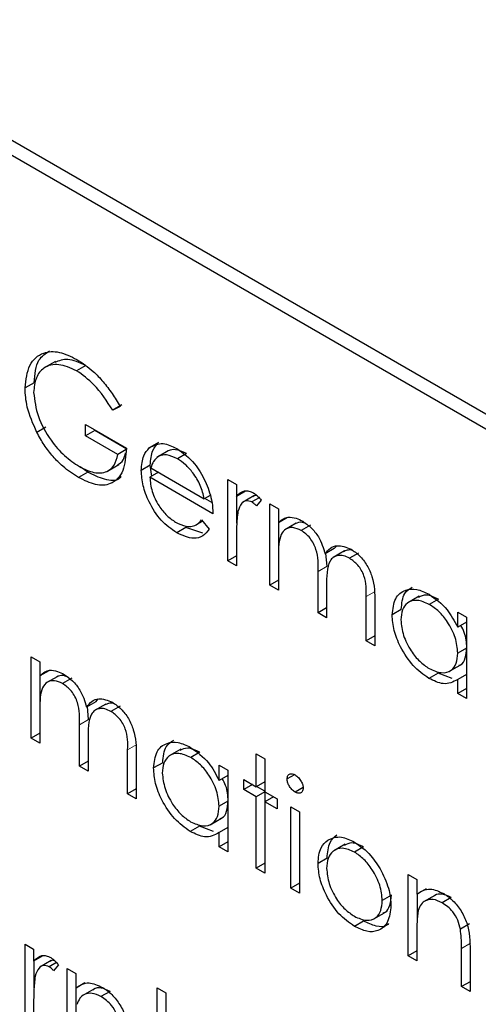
# Paper-space layout 'Blatt2' of a CAD drawing. Header units: millimetres. Extents: x 5 to 418, y 2 to 292.
# Tile 33 of 73: x 104.71 to 105.9, y 201.87 to 204.42. Entities that reach past the tile are written whole.
import ezdxf

# ---------------------------------------------------------------- set-up
doc = ezdxf.new("R2010")
doc.units = ezdxf.units.MM

psp = doc.layouts.new('Blatt2')

# ---------------------------------------------------------------- linework, layer by layer
at = {"color": 7, "linetype": 'Continuous', "lineweight": 25}
for p, q in [((114.7944, 198.2721), (102.8914, 205.1435)), ((114.7607, 198.2526), (102.9756, 205.056)), ((104.8036, 203.5337), (104.7741, 203.5167)), ((104.8813, 203.5231), (104.8578, 203.5095)), ((104.7479, 203.4784), (104.7243, 203.4648)), ((104.975, 203.421), (104.9514, 203.4074)), ((104.9706, 203.4173), (104.9514, 203.4074)), ((104.881, 203.3705), (104.9866, 203.3096)), ((104.881, 203.3409), (104.881, 203.3705)), ((104.7785, 203.3637), (104.7549, 203.35)), ((104.9046, 203.3545), (104.881, 203.3409)), ((104.9046, 203.3545), (104.9046, 203.3569)), ((104.9878, 203.3065), (104.9046, 203.3545)), ((104.9642, 203.2929), (104.881, 203.3409)), ((105.0695, 203.3235), (105.0459, 203.3099)), ((104.9859, 203.3055), (104.9642, 203.2929)), ((105.0948, 203.3026), (105.0653, 203.2856)), ((105.095, 203.3025), (105.0714, 203.2889)), ((105.1419, 203.2951), (105.1184, 203.2815)), ((104.9376, 203.2498), (104.967, 203.2668)), ((104.8866, 203.2468), (104.863, 203.2332)), ((104.8866, 203.2468), (104.867, 203.2608)), ((105.0485, 203.2653), (105.025, 203.2517)), ((105.0697, 203.2468), (105.0473, 203.2339)), ((105.0523, 203.2367), (105.0485, 203.2653)), ((105.0497, 203.2584), (105.1881, 203.1785)), ((105.2104, 203.1397), (105.0473, 203.2339)), ((105.2488, 203.2283), (105.2712, 203.2154)), ((105.2488, 203.0178), (105.2488, 203.2283)), ((105.2712, 203.2154), (105.2712, 203.1844)), ((105.2948, 203.198), (105.2712, 203.1844)), ((105.203, 203.1871), (105.1881, 203.1785)), ((105.2076, 203.1686), (105.1892, 203.1792)), ((105.2724, 203.1154), (105.2724, 203.1851)), ((105.3164, 203.1859), (105.2869, 203.1689)), ((105.3301, 203.1808), (105.3114, 203.17)), ((105.3352, 203.175), (105.3229, 203.1597)), ((105.3576, 203.1656), (105.3799, 203.1526)), ((105.3576, 202.9551), (105.3576, 203.1656)), ((105.3799, 203.1526), (105.3799, 203.1161)), ((105.1634, 203.1088), (105.1836, 203.1204)), ((105.181, 203.1235), (105.2009, 203.0999)), ((105.4035, 203.1297), (105.3799, 203.1161)), ((105.3811, 203.0397), (105.3811, 203.1167)), ((105.4261, 203.1151), (105.3966, 203.0981)), ((105.1402, 203.104), (105.1167, 203.0904)), ((105.1844, 203.0897), (105.1402, 203.104)), ((105.4625, 203.11), (105.4389, 203.0964)), ((105.2712, 203.0757), (105.2712, 203.0049)), ((105.5244, 203.0493), (105.5008, 203.0357)), ((105.5508, 203.0433), (105.5213, 203.0263)), ((105.5244, 203.0493), (105.5311, 203.0565)), ((105.5874, 203.038), (105.5638, 203.0244)), ((105.2712, 203.0308), (105.2488, 203.0178)), ((105.2712, 203.0049), (105.2488, 203.0178)), ((105.3799, 203.0307), (105.3799, 202.9421)), ((105.5059, 203.0037), (105.5029, 203.0369)), ((105.4823, 202.8831), (105.4823, 202.9901)), ((105.3799, 202.968), (105.3576, 202.9551)), ((105.3799, 202.9421), (105.3576, 202.9551)), ((105.5047, 202.952), (105.5047, 202.8701)), ((105.607, 202.8111), (105.607, 202.9252)), ((105.6294, 202.9122), (105.6294, 202.7981)), ((105.7443, 202.9263), (105.7148, 202.9093)), ((105.7938, 202.9188), (105.7702, 202.9052)), ((105.5047, 202.896), (105.4823, 202.8831)), ((105.6977, 202.8917), (105.6742, 202.8781)), ((105.8437, 202.846), (105.8437, 202.8849)), ((105.8437, 202.8849), (105.8661, 202.872)), ((105.5047, 202.8701), (105.4823, 202.8831)), ((105.8661, 202.872), (105.8661, 202.6615)), ((105.8661, 202.8589), (105.8437, 202.846)), ((105.6294, 202.824), (105.607, 202.8111)), ((105.6294, 202.7981), (105.607, 202.8111)), ((105.8661, 202.7921), (105.8437, 202.7792)), ((104.7403, 202.7696), (104.7627, 202.7567)), ((104.7403, 202.5591), (104.7403, 202.7696)), ((104.7627, 202.7567), (104.7627, 202.7201)), ((104.7863, 202.7337), (104.7627, 202.7201)), ((105.8208, 202.7313), (105.8502, 202.7483)), ((104.7639, 202.6438), (104.7639, 202.7208)), ((104.8088, 202.7191), (104.7794, 202.7021)), ((104.8453, 202.7141), (104.8217, 202.7005)), ((105.7928, 202.7273), (105.7692, 202.7137)), ((105.8294, 202.7138), (105.7928, 202.7273)), ((105.8661, 202.7238), (105.8437, 202.7108)), ((105.8437, 202.6744), (105.8437, 202.7108)), ((105.8661, 202.6874), (105.8437, 202.6744)), ((104.9072, 202.6534), (104.9138, 202.6606)), ((105.8661, 202.6615), (105.8437, 202.6744)), ((104.7627, 202.6348), (104.7627, 202.5462)), ((104.9072, 202.6534), (104.8836, 202.6398)), ((104.8886, 202.6078), (104.8856, 202.6409)), ((104.9336, 202.6474), (104.9041, 202.6304)), ((104.9701, 202.642), (104.9466, 202.6284)), ((104.8651, 202.4871), (104.8651, 202.5941)), ((104.7627, 202.572), (104.7403, 202.5591)), ((104.7627, 202.5462), (104.7403, 202.5591)), ((104.8874, 202.5561), (104.8874, 202.4742)), ((104.9898, 202.4151), (104.9898, 202.5292)), ((105.1271, 202.5304), (105.0976, 202.5134)), ((105.0122, 202.5162), (105.0122, 202.4022)), ((105.1766, 202.5228), (105.153, 202.5092)), ((105.3224, 202.5185), (105.3448, 202.5056)), ((105.3224, 202.4336), (105.3224, 202.5185)), ((105.3448, 202.5056), (105.3448, 202.4207)), ((104.8874, 202.5), (104.8651, 202.4871)), ((104.8874, 202.4742), (104.8651, 202.4871)), ((105.0805, 202.4958), (105.0569, 202.4822)), ((105.2264, 202.45), (105.2264, 202.489)), ((105.2264, 202.489), (105.2488, 202.4761)), ((105.2488, 202.463), (105.2264, 202.45)), ((105.2488, 202.4761), (105.2488, 202.2656)), ((105.2904, 202.4521), (105.3224, 202.4336)), ((105.2904, 202.4262), (105.2904, 202.4521)), ((105.4214, 202.4648), (105.4023, 202.4538)), ((105.0122, 202.428), (104.9898, 202.4151)), ((105.3128, 202.4391), (105.2904, 202.4262)), ((105.3448, 202.4465), (105.3224, 202.4336)), ((105.3448, 202.422), (105.3236, 202.4343)), ((105.4436, 202.4317), (105.423, 202.4198)), ((105.0122, 202.4022), (104.9898, 202.4151)), ((105.3224, 202.4077), (105.2904, 202.4262)), ((105.3448, 202.4207), (105.3224, 202.4077)), ((105.3224, 202.2231), (105.3224, 202.4077)), ((105.3448, 202.4207), (105.3768, 202.4022)), ((105.3672, 202.4077), (105.3448, 202.3948)), ((105.346, 202.3955), (105.346, 202.42)), ((105.3768, 202.4022), (105.3768, 202.3764)), ((105.2488, 202.3962), (105.2264, 202.3833)), ((105.3448, 202.3948), (105.3448, 202.2102)), ((105.3768, 202.3764), (105.3448, 202.3948)), ((105.4119, 202.3819), (105.4343, 202.369)), ((105.4119, 202.1714), (105.4119, 202.3819)), ((105.2036, 202.3353), (105.233, 202.3524)), ((105.4343, 202.369), (105.4343, 202.1585)), ((105.1756, 202.3314), (105.152, 202.3178)), ((105.2122, 202.3179), (105.1756, 202.3314)), ((105.2488, 202.3278), (105.2264, 202.3149)), ((105.2264, 202.2785), (105.2264, 202.3149)), ((105.2488, 202.2914), (105.2264, 202.2785)), ((105.2488, 202.2656), (105.2264, 202.2785)), ((105.5525, 202.2849), (105.5231, 202.2678)), ((105.6002, 202.2783), (105.5766, 202.2647)), ((105.5059, 202.2491), (105.4823, 202.2355)), ((105.3448, 202.236), (105.3224, 202.2231)), ((105.3448, 202.2102), (105.3224, 202.2231)), ((105.7157, 202.2065), (105.7381, 202.1936)), ((105.7157, 201.996), (105.7157, 202.2065)), ((105.4343, 202.1843), (105.4119, 202.1714)), ((105.7381, 202.1936), (105.7381, 202.1556)), ((105.4343, 202.1585), (105.4119, 202.1714)), ((105.6722, 202.1529), (105.6486, 202.1393)), ((105.7617, 202.1692), (105.7381, 202.1556)), ((105.7393, 202.0915), (105.7393, 202.1563)), ((105.7848, 202.1527), (105.7553, 202.1357)), ((105.8272, 202.1472), (105.8036, 202.1336)), ((105.6248, 202.0908), (105.6542, 202.1078)), ((105.6003, 202.0862), (105.5767, 202.0726)), ((105.8742, 202.0787), (105.8506, 202.0651)), ((105.7381, 202.0592), (105.7381, 201.9831)), ((104.7243, 202.0266), (104.7467, 202.0136)), ((104.7243, 201.8161), (104.7243, 202.0266)), ((104.7467, 202.0136), (104.7467, 201.9827)), ((104.7703, 201.9963), (104.7467, 201.9827)), ((105.7381, 202.0089), (105.7157, 201.996)), ((105.7381, 201.9831), (105.7157, 201.996)), ((105.8533, 201.9166), (105.8533, 202.0156)), ((105.8757, 202.0112), (105.8757, 201.9037)), ((104.7479, 201.9137), (104.7479, 201.9833)), ((104.7919, 201.9842), (104.7624, 201.9672)), ((104.8056, 201.979), (104.787, 201.9683)), ((104.8107, 201.9732), (104.7984, 201.9579)), ((104.8331, 201.9638), (104.8555, 201.9509)), ((104.8331, 201.7533), (104.8331, 201.9638)), ((104.8555, 201.9509), (104.8555, 201.9129)), ((104.879, 201.9265), (104.8555, 201.9129)), ((105.8757, 201.9295), (105.8533, 201.9166)), ((104.8566, 201.8488), (104.8566, 201.9136)), ((104.9021, 201.91), (104.8726, 201.893)), ((104.9445, 201.9045), (104.9209, 201.8909)), ((105.0665, 201.914), (105.0889, 201.901)), ((105.0665, 201.829), (105.0665, 201.914)), ((105.0889, 201.901), (105.0889, 201.8161)), ((105.8757, 201.9037), (105.8533, 201.9166)), ((104.7467, 201.8739), (104.7467, 201.8031))]:
    psp.add_line(p, q, dxfattribs=at)
at = {"color": 7, "linetype": 'Continuous', "lineweight": 18}
for p, q in [((105.5059, 203.0037), (105.4823, 202.9901)), ((105.6306, 202.9388), (105.607, 202.9252)), ((104.8886, 202.6078), (104.8651, 202.5941)), ((105.0134, 202.5428), (104.9898, 202.5292)), ((105.8768, 202.0292), (105.8533, 202.0156))]:
    psp.add_line(p, q, dxfattribs=at)
psp.add_open_spline([(95.6334, 212.4953), (97.433, 211.3444), (101.0332, 209.0418), (106.6968, 205.6313), (112.5822, 202.2461), (118.2059, 199.1611), (121.8843, 197.2491), (123.4728, 196.4234)], degree=3, knots=[0, 0, 0, 0, 0.204721, 0.409562, 0.623395, 0.837364, 1, 1, 1, 1], dxfattribs=at)
at = {"color": 7, "linetype": 'Continuous', "lineweight": 25}
for points, knots in [([(95.7781, 212.1963), (96.4673, 211.7476), (98.3911, 210.4953), (101.7059, 208.4298), (105.7185, 205.9979), (109.8914, 203.56), (114.1375, 201.1628), (118.2908, 198.9004), (121.4607, 197.2255), (123.1971, 196.3406), (123.621, 196.1246)], [0, 0, 0, 0, 0.079167, 0.220979, 0.371612, 0.522329, 0.673084, 0.823745, 0.956982, 1, 1, 1, 1]), ([(104.7243, 203.4648), (104.7268, 203.4859), (104.7317, 203.5282), (104.7676, 203.5581), (104.8123, 203.561), (104.8431, 203.5461), (104.8585, 203.5386)], [0, 0, 0, 0, 0.2795897, 0.5590718, 0.7794111, 1, 1, 1, 1]), ([(104.7479, 203.4784), (104.7499, 203.5003), (104.7534, 203.5389), (104.7775, 203.5543), (104.7879, 203.561)], [0, 0, 0, 0, 0.5674801, 1, 1, 1, 1]), ([(104.8578, 203.5095), (104.842, 203.5164), (104.8104, 203.5302), (104.7736, 203.5207), (104.7509, 203.4936), (104.7481, 203.4665), (104.7467, 203.453)], [0, 0, 0, 0, 0.279847, 0.559555, 0.779847, 1, 1, 1, 1]), ([(104.8813, 203.5231), (104.8653, 203.5304), (104.8351, 203.5443), (104.8121, 203.535), (104.8013, 203.5306)], [0, 0, 0, 0, 0.530787, 1, 1, 1, 1]), ([(104.8585, 203.5386), (104.8728, 203.5291), (104.8963, 203.5136), (104.9268, 203.4815), (104.9503, 203.4508), (104.9638, 203.4285), (104.9706, 203.4173)], [0, 0, 0, 0, 0.339527, 0.559586, 0.779731, 1, 1, 1, 1]), ([(104.9514, 203.4074), (104.936, 203.431), (104.9084, 203.473), (104.8732, 203.4984), (104.8578, 203.5095)], [0, 0, 0, 0, 0.5598397, 1, 1, 1, 1]), ([(104.7549, 203.35), (104.7451, 203.3722), (104.7275, 203.4118), (104.7253, 203.4486), (104.7243, 203.4648)], [0, 0, 0, 0, 0.5593165, 1, 1, 1, 1]), ([(104.7467, 203.453), (104.7493, 203.4325), (104.7544, 203.3914), (104.7875, 203.332), (104.8259, 203.2877), (104.852, 203.2703), (104.865, 203.2616)], [0, 0, 0, 0, 0.279061, 0.558584, 0.779236, 1, 1, 1, 1]), ([(104.863, 203.2332), (104.8491, 203.2421), (104.8263, 203.2568), (104.7964, 203.2871), (104.7733, 203.3168), (104.7611, 203.339), (104.7549, 203.35)], [0, 0, 0, 0, 0.339789, 0.559872, 0.779908, 1, 1, 1, 1]), ([(105.0459, 203.3099), (105.0571, 203.3162), (105.0772, 203.3274), (105.1049, 203.3139), (105.1172, 203.308)], [0, 0, 0, 0, 0.558577, 1, 1, 1, 1]), ([(105.0485, 203.2653), (105.0496, 203.279), (105.0516, 203.3034), (105.064, 203.3174), (105.0695, 203.3235)], [0, 0, 0, 0, 0.559427, 1, 1, 1, 1]), ([(104.9866, 203.3096), (104.985, 203.2887), (104.982, 203.2471), (104.9504, 203.2139), (104.9073, 203.2111), (104.8778, 203.2258), (104.863, 203.2332)], [0, 0, 0, 0, 0.2803512, 0.5593674, 0.7793709, 1, 1, 1, 1]), ([(104.865, 203.2616), (104.8778, 203.2553), (104.9035, 203.2427), (104.9351, 203.2459), (104.957, 203.2629), (104.9618, 203.2829), (104.9642, 203.2929)], [0, 0, 0, 0, 0.2802537, 0.5599124, 0.7799408, 1, 1, 1, 1]), ([(104.9634, 203.2661), (104.9691, 203.2695), (104.9795, 203.2757), (104.9829, 203.2903), (104.9845, 203.2968)], [0, 0, 0, 0, 0.551016, 1, 1, 1, 1]), ([(105.025, 203.2517), (105.0261, 203.2654), (105.028, 203.2898), (105.0405, 203.3038), (105.0459, 203.3099)], [0, 0, 0, 0, 0.559427, 1, 1, 1, 1]), ([(105.1184, 203.2815), (105.1087, 203.2861), (105.0914, 203.2944), (105.0775, 203.2906), (105.0714, 203.2889)], [0, 0, 0, 0, 0.5594582, 1, 1, 1, 1]), ([(105.1419, 203.2951), (105.1323, 203.2997), (105.115, 203.308), (105.1011, 203.3042), (105.095, 203.3025)], [0, 0, 0, 0, 0.5594582, 1, 1, 1, 1]), ([(105.1172, 203.308), (105.1334, 203.2965), (105.1624, 203.2759), (105.182, 203.24), (105.1906, 203.2242)], [0, 0, 0, 0, 0.558919, 1, 1, 1, 1]), ([(105.0714, 203.2889), (105.0659, 203.2849), (105.0562, 203.2778), (105.0517, 203.2643), (105.0497, 203.2584)], [0, 0, 0, 0, 0.558795, 1, 1, 1, 1]), ([(105.1881, 203.1785), (105.1853, 203.19), (105.1799, 203.2131), (105.1607, 203.2442), (105.1395, 203.2674), (105.1254, 203.2768), (105.1184, 203.2815)], [0, 0, 0, 0, 0.280138, 0.559194, 0.779598, 1, 1, 1, 1]), ([(104.9735, 203.2363), (104.9719, 203.2344), (104.9623, 203.223), (104.93, 203.2261), (104.901, 203.2399), (104.8866, 203.2468)], [0, 0, 0, 0, 0.089239, 0.543973, 1, 1, 1, 1]), ([(105.1167, 203.0904), (105.1028, 203.0999), (105.0751, 203.1187), (105.0453, 203.1667), (105.0279, 203.2127), (105.026, 203.2387), (105.025, 203.2517)], [0, 0, 0, 0, 0.2798853, 0.5588589, 0.779462, 1, 1, 1, 1]), ([(105.0473, 203.2339), (105.0485, 203.2218), (105.0508, 203.1977), (105.0684, 203.1617), (105.0906, 203.1336), (105.1061, 203.1231), (105.1139, 203.1179)], [0, 0, 0, 0, 0.279963, 0.559359, 0.779526, 1, 1, 1, 1]), ([(105.1906, 203.2242), (105.1971, 203.2078), (105.2087, 203.1784), (105.2099, 203.1516), (105.2104, 203.1397)], [0, 0, 0, 0, 0.558897, 1, 1, 1, 1]), ([(105.2712, 203.1844), (105.2775, 203.1907), (105.2862, 203.1994), (105.3033, 203.1993), (105.3116, 203.1954), (105.3157, 203.1934)], [0, 0, 0, 0, 0.558788, 0.779481, 1, 1, 1, 1]), ([(105.3157, 203.1934), (105.3196, 203.1907), (105.3265, 203.1857), (105.3325, 203.1783), (105.3352, 203.175)], [0, 0, 0, 0, 0.559243, 1, 1, 1, 1]), ([(105.3114, 203.17), (105.3062, 203.1718), (105.2956, 203.1752), (105.282, 203.1661), (105.2778, 203.1534), (105.2752, 203.1456)], [0, 0, 0, 0, 0.2783358, 0.5587681, 1, 1, 1, 1]), ([(105.3229, 203.1597), (105.3208, 203.162), (105.3172, 203.166), (105.3132, 203.1688), (105.3114, 203.17)], [0, 0, 0, 0, 0.5603957, 1, 1, 1, 1]), ([(105.3255, 203.1856), (105.3236, 203.1862), (105.3188, 203.1877), (105.3158, 203.1849), (105.314, 203.1833)], [0, 0, 0, 0, 0.4111618, 1, 1, 1, 1]), ([(105.2752, 203.1456), (105.2737, 203.133), (105.2711, 203.1105), (105.2712, 203.0863), (105.2712, 203.0757)], [0, 0, 0, 0, 0.559636, 1, 1, 1, 1]), ([(105.1139, 203.1179), (105.123, 203.1136), (105.1382, 203.1066), (105.1575, 203.1061), (105.1708, 203.1124), (105.1776, 203.1198), (105.181, 203.1235)], [0, 0, 0, 0, 0.339465, 0.559626, 0.779498, 1, 1, 1, 1]), ([(105.3799, 203.1161), (105.384, 203.12), (105.3912, 203.1272), (105.4009, 203.1299), (105.4052, 203.1311)], [0, 0, 0, 0, 0.560148, 1, 1, 1, 1]), ([(105.4052, 203.1311), (105.412, 203.1306), (105.424, 203.1298), (105.4371, 203.123), (105.4428, 203.12)], [0, 0, 0, 0, 0.559743, 1, 1, 1, 1]), ([(105.4505, 203.114), (105.4473, 203.1153), (105.4368, 203.1196), (105.4287, 203.1159), (105.4232, 203.1133)], [0, 0, 0, 0, 0.309221, 1, 1, 1, 1]), ([(105.4428, 203.12), (105.4501, 203.115), (105.4647, 203.1048), (105.4885, 203.0757), (105.4961, 203.0508), (105.5008, 203.0357)], [0, 0, 0, 0, 0.280809, 0.561507, 1, 1, 1, 1]), ([(105.2009, 203.0999), (105.1958, 203.0933), (105.1856, 203.0802), (105.1569, 203.0723), (105.1319, 203.0836), (105.1167, 203.0904)], [0, 0, 0, 0, 0.280919, 0.5614069, 1, 1, 1, 1]), ([(105.4389, 203.0964), (105.4316, 203.0996), (105.4169, 203.106), (105.3984, 203.1013), (105.3803, 203.0802), (105.3801, 203.0511), (105.3799, 203.0307)], [0, 0, 0, 0, 0.186544, 0.37335, 0.56013, 1, 1, 1, 1]), ([(105.4823, 202.9901), (105.483, 203.0086), (105.4838, 203.0318), (105.4713, 203.0627), (105.4589, 203.0819), (105.4469, 203.0906), (105.4389, 203.0964)], [0, 0, 0, 0, 0.5005373, 0.6258968, 0.7513678, 1, 1, 1, 1]), ([(105.5008, 203.0357), (105.505, 203.041), (105.5132, 203.0516), (105.5352, 203.0606), (105.5554, 203.0528), (105.5677, 203.048)], [0, 0, 0, 0, 0.281263, 0.562094, 1, 1, 1, 1]), ([(105.5727, 203.0441), (105.5725, 203.0442), (105.5671, 203.0464), (105.5582, 203.0459), (105.5512, 203.0427), (105.548, 203.0412)], [0, 0, 0, 0, 0.023662, 0.556677, 1, 1, 1, 1]), ([(105.5677, 203.048), (105.5753, 203.0428), (105.5904, 203.0325), (105.61, 203.0065), (105.6288, 202.9635), (105.6292, 202.9333), (105.6294, 202.9122)], [0, 0, 0, 0, 0.186885, 0.373579, 0.560268, 1, 1, 1, 1]), ([(105.5638, 203.0244), (105.5586, 203.0269), (105.5482, 203.0319), (105.534, 203.0323), (105.5219, 203.0278), (105.5043, 203.0078), (105.5045, 202.9768), (105.5047, 202.952)], [0, 0, 0, 0, 0.125317, 0.250662, 0.376086, 0.501515, 1, 1, 1, 1]), ([(105.607, 202.9252), (105.6075, 202.9428), (105.6082, 202.9649), (105.5948, 202.9937), (105.5826, 203.0111), (105.5713, 203.0191), (105.5638, 203.0244)], [0, 0, 0, 0, 0.499445, 0.624933, 0.750561, 1, 1, 1, 1]), ([(105.6742, 202.8781), (105.6759, 202.8932), (105.6794, 202.9235), (105.7058, 202.9434), (105.737, 202.947), (105.7589, 202.9365), (105.7699, 202.9312)], [0, 0, 0, 0, 0.2794126, 0.5591913, 0.7795483, 1, 1, 1, 1]), ([(105.6977, 202.8917), (105.6991, 202.9074), (105.7016, 202.9346), (105.7188, 202.9451), (105.7262, 202.9496)], [0, 0, 0, 0, 0.5731589, 1, 1, 1, 1]), ([(105.7702, 202.9052), (105.7595, 202.9099), (105.7382, 202.9194), (105.7139, 202.9115), (105.6993, 202.8924), (105.6975, 202.8741), (105.6966, 202.8649)], [0, 0, 0, 0, 0.2797672, 0.5592905, 0.7797189, 1, 1, 1, 1]), ([(105.7938, 202.9188), (105.7829, 202.9239), (105.7632, 202.9331), (105.7486, 202.9263), (105.742, 202.9233)], [0, 0, 0, 0, 0.551084, 1, 1, 1, 1]), ([(105.7699, 202.9312), (105.7864, 202.9196), (105.8158, 202.8987), (105.8351, 202.8621), (105.8437, 202.846)], [0, 0, 0, 0, 0.559062, 1, 1, 1, 1]), ([(105.8437, 202.7792), (105.8425, 202.7924), (105.8401, 202.8187), (105.8199, 202.8578), (105.7957, 202.8882), (105.7787, 202.8995), (105.7702, 202.9052)], [0, 0, 0, 0, 0.27966, 0.55921, 0.779487, 1, 1, 1, 1]), ([(105.7692, 202.7137), (105.7552, 202.7237), (105.7272, 202.7437), (105.6962, 202.7913), (105.677, 202.8383), (105.6751, 202.8648), (105.6742, 202.8781)], [0, 0, 0, 0, 0.279573, 0.559333, 0.779589, 1, 1, 1, 1]), ([(105.6966, 202.8649), (105.6981, 202.8517), (105.7011, 202.8254), (105.7207, 202.7866), (105.7448, 202.7565), (105.7616, 202.7449), (105.77, 202.7391)], [0, 0, 0, 0, 0.279429, 0.559146, 0.77957, 1, 1, 1, 1]), ([(105.8672, 202.7928), (105.8666, 202.8061), (105.8656, 202.8252), (105.8551, 202.8447), (105.8518, 202.8507)], [0, 0, 0, 0, 0.692809, 1, 1, 1, 1]), ([(105.8467, 202.7478), (105.8481, 202.7481), (105.8563, 202.7498), (105.8647, 202.7657), (105.8664, 202.7838), (105.8672, 202.7928)], [0, 0, 0, 0, 0.086461, 0.543043, 1, 1, 1, 1]), ([(105.77, 202.7391), (105.7807, 202.7344), (105.8021, 202.7251), (105.827, 202.7318), (105.8415, 202.7513), (105.8429, 202.7699), (105.8437, 202.7792)], [0, 0, 0, 0, 0.279822, 0.559387, 0.779603, 1, 1, 1, 1]), ([(104.7627, 202.7201), (104.7668, 202.7241), (104.774, 202.7312), (104.7837, 202.7339), (104.788, 202.7351)], [0, 0, 0, 0, 0.5601482, 1, 1, 1, 1]), ([(104.788, 202.7351), (104.7947, 202.7346), (104.8067, 202.7338), (104.8198, 202.7271), (104.8256, 202.7241)], [0, 0, 0, 0, 0.559743, 1, 1, 1, 1]), ([(104.8217, 202.7005), (104.8143, 202.7037), (104.7996, 202.71), (104.7811, 202.7054), (104.7631, 202.6843), (104.7629, 202.6552), (104.7627, 202.6348)], [0, 0, 0, 0, 0.186544, 0.37335, 0.56013, 1, 1, 1, 1]), ([(104.8333, 202.7181), (104.8301, 202.7194), (104.8196, 202.7236), (104.8115, 202.7199), (104.8059, 202.7174)], [0, 0, 0, 0, 0.309221, 1, 1, 1, 1]), ([(104.8256, 202.7241), (104.8329, 202.719), (104.8474, 202.7089), (104.8712, 202.6797), (104.8789, 202.6549), (104.8836, 202.6398)], [0, 0, 0, 0, 0.280809, 0.561507, 1, 1, 1, 1]), ([(105.8437, 202.7108), (105.8319, 202.7047), (105.8107, 202.6937), (105.7819, 202.7076), (105.7692, 202.7137)], [0, 0, 0, 0, 0.558763, 1, 1, 1, 1]), ([(104.8651, 202.5941), (104.8657, 202.6127), (104.8666, 202.6358), (104.8541, 202.6668), (104.8416, 202.6859), (104.8297, 202.6947), (104.8217, 202.7005)], [0, 0, 0, 0, 0.500537, 0.625897, 0.751368, 1, 1, 1, 1]), ([(104.8836, 202.6398), (104.8877, 202.6451), (104.896, 202.6557), (104.9179, 202.6647), (104.9381, 202.6568), (104.9505, 202.652)], [0, 0, 0, 0, 0.281263, 0.562094, 1, 1, 1, 1]), ([(104.9466, 202.6284), (104.9414, 202.6309), (104.931, 202.636), (104.9168, 202.6363), (104.9047, 202.6318), (104.8871, 202.6118), (104.8873, 202.5808), (104.8874, 202.5561)], [0, 0, 0, 0, 0.125317, 0.250662, 0.376086, 0.501515, 1, 1, 1, 1]), ([(104.9555, 202.6481), (104.9552, 202.6482), (104.9499, 202.6505), (104.941, 202.65), (104.934, 202.6468), (104.9308, 202.6453)], [0, 0, 0, 0, 0.023662, 0.556677, 1, 1, 1, 1]), ([(104.9505, 202.652), (104.958, 202.6468), (104.9731, 202.6365), (104.9928, 202.6105), (105.0116, 202.5675), (105.0119, 202.5374), (105.0122, 202.5162)], [0, 0, 0, 0, 0.186885, 0.373579, 0.560268, 1, 1, 1, 1]), ([(104.9898, 202.5292), (104.9903, 202.5469), (104.9909, 202.5689), (104.9775, 202.5977), (104.9653, 202.6151), (104.9541, 202.6231), (104.9466, 202.6284)], [0, 0, 0, 0, 0.499445, 0.624933, 0.750561, 1, 1, 1, 1]), ([(105.0569, 202.4822), (105.0587, 202.4973), (105.0621, 202.5276), (105.0885, 202.5474), (105.1197, 202.551), (105.1417, 202.5405), (105.1527, 202.5353)], [0, 0, 0, 0, 0.279413, 0.559191, 0.779548, 1, 1, 1, 1]), ([(105.0805, 202.4958), (105.0819, 202.5114), (105.0844, 202.5387), (105.1016, 202.5492), (105.1089, 202.5537)], [0, 0, 0, 0, 0.573159, 1, 1, 1, 1]), ([(105.1766, 202.5228), (105.1657, 202.5279), (105.1459, 202.5372), (105.1313, 202.5304), (105.1248, 202.5273)], [0, 0, 0, 0, 0.551084, 1, 1, 1, 1]), ([(105.1527, 202.5353), (105.1691, 202.5236), (105.1986, 202.5028), (105.2179, 202.4662), (105.2264, 202.45)], [0, 0, 0, 0, 0.559062, 1, 1, 1, 1]), ([(105.153, 202.5092), (105.1423, 202.514), (105.1209, 202.5234), (105.0966, 202.5155), (105.0821, 202.4964), (105.0802, 202.4781), (105.0793, 202.4689)], [0, 0, 0, 0, 0.279767, 0.559291, 0.779719, 1, 1, 1, 1]), ([(105.2264, 202.3833), (105.2252, 202.3964), (105.2229, 202.4228), (105.2027, 202.4619), (105.1784, 202.4922), (105.1615, 202.5036), (105.153, 202.5092)], [0, 0, 0, 0, 0.27966, 0.55921, 0.779487, 1, 1, 1, 1]), ([(105.152, 202.3178), (105.138, 202.3277), (105.1099, 202.3477), (105.0789, 202.3954), (105.0598, 202.4424), (105.0579, 202.4689), (105.0569, 202.4822)], [0, 0, 0, 0, 0.2795734, 0.559333, 0.7795891, 1, 1, 1, 1]), ([(105.0793, 202.4689), (105.0808, 202.4558), (105.0839, 202.4294), (105.1035, 202.3907), (105.1276, 202.3605), (105.1444, 202.3489), (105.1528, 202.3432)], [0, 0, 0, 0, 0.279429, 0.559146, 0.77957, 1, 1, 1, 1]), ([(105.25, 202.3969), (105.2493, 202.4101), (105.2484, 202.4293), (105.2378, 202.4488), (105.2346, 202.4547)], [0, 0, 0, 0, 0.692809, 1, 1, 1, 1]), ([(105.4023, 202.4538), (105.4027, 202.457), (105.4036, 202.4633), (105.4094, 202.4671), (105.4161, 202.4675), (105.4207, 202.4653), (105.423, 202.4641)], [0, 0, 0, 0, 0.279289, 0.558897, 0.779452, 1, 1, 1, 1]), ([(105.423, 202.4198), (105.4201, 202.4219), (105.4142, 202.426), (105.4075, 202.4356), (105.4031, 202.4454), (105.4026, 202.451), (105.4023, 202.4538)], [0, 0, 0, 0, 0.279784, 0.559698, 0.779921, 1, 1, 1, 1]), ([(105.423, 202.4641), (105.426, 202.4621), (105.4319, 202.458), (105.4387, 202.4482), (105.4432, 202.4383), (105.4437, 202.4326), (105.4439, 202.4298)], [0, 0, 0, 0, 0.279869, 0.559866, 0.779911, 1, 1, 1, 1]), ([(105.4439, 202.4298), (105.4435, 202.4267), (105.4426, 202.4203), (105.4366, 202.4168), (105.43, 202.4164), (105.4253, 202.4187), (105.423, 202.4198)], [0, 0, 0, 0, 0.27916, 0.558862, 0.779356, 1, 1, 1, 1]), ([(105.1528, 202.3432), (105.1635, 202.3385), (105.1848, 202.3291), (105.2097, 202.3359), (105.2242, 202.3553), (105.2257, 202.374), (105.2264, 202.3833)], [0, 0, 0, 0, 0.279822, 0.559387, 0.779603, 1, 1, 1, 1]), ([(105.2295, 202.3519), (105.2308, 202.3521), (105.2391, 202.3538), (105.2474, 202.3697), (105.2492, 202.3878), (105.25, 202.3969)], [0, 0, 0, 0, 0.086461, 0.543043, 1, 1, 1, 1]), ([(105.2264, 202.3149), (105.2146, 202.3088), (105.1935, 202.2978), (105.1647, 202.3116), (105.152, 202.3178)], [0, 0, 0, 0, 0.558763, 1, 1, 1, 1]), ([(105.5059, 202.2491), (105.5072, 202.2638), (105.5095, 202.2902), (105.5243, 202.3035), (105.5308, 202.3093)], [0, 0, 0, 0, 0.559285, 1, 1, 1, 1]), ([(105.5073, 202.2957), (105.5185, 202.3005), (105.5387, 202.309), (105.5651, 202.2961), (105.5767, 202.2905)], [0, 0, 0, 0, 0.55888, 1, 1, 1, 1]), ([(105.4823, 202.2355), (105.4836, 202.2502), (105.486, 202.2766), (105.5008, 202.2899), (105.5073, 202.2957)], [0, 0, 0, 0, 0.559285, 1, 1, 1, 1]), ([(105.5766, 202.2647), (105.566, 202.2693), (105.5447, 202.2786), (105.5213, 202.2691), (105.5068, 202.2501), (105.5054, 202.2316), (105.5047, 202.2224)], [0, 0, 0, 0, 0.2794842, 0.5592561, 0.7795472, 1, 1, 1, 1]), ([(105.6002, 202.2783), (105.5894, 202.2833), (105.5701, 202.2922), (105.5563, 202.2849), (105.5503, 202.2817)], [0, 0, 0, 0, 0.564377, 1, 1, 1, 1]), ([(105.5767, 202.2905), (105.5915, 202.2801), (105.618, 202.2617), (105.6374, 202.2298), (105.646, 202.2158)], [0, 0, 0, 0, 0.559182, 1, 1, 1, 1]), ([(105.6486, 202.1393), (105.6474, 202.1523), (105.6449, 202.1784), (105.6252, 202.2168), (105.6017, 202.2475), (105.585, 202.2589), (105.5766, 202.2647)], [0, 0, 0, 0, 0.279586, 0.559398, 0.779653, 1, 1, 1, 1]), ([(105.5767, 202.0726), (105.5628, 202.0823), (105.5348, 202.1016), (105.5041, 202.1493), (105.4853, 202.1959), (105.4833, 202.2223), (105.4823, 202.2355)], [0, 0, 0, 0, 0.279776, 0.559179, 0.779592, 1, 1, 1, 1]), ([(105.5047, 202.2224), (105.506, 202.2094), (105.5087, 202.1835), (105.5277, 202.145), (105.5518, 202.1154), (105.5683, 202.1041), (105.5766, 202.0985)], [0, 0, 0, 0, 0.279618, 0.559167, 0.779512, 1, 1, 1, 1]), ([(105.646, 202.2158), (105.654, 202.1986), (105.6685, 202.1679), (105.6702, 202.1392), (105.671, 202.1265)], [0, 0, 0, 0, 0.559216, 1, 1, 1, 1]), ([(105.6505, 202.1077), (105.6523, 202.1081), (105.6609, 202.1102), (105.6694, 202.1262), (105.6712, 202.144), (105.6722, 202.1529)], [0, 0, 0, 0, 0.119123, 0.559661, 1, 1, 1, 1]), ([(105.7381, 202.1556), (105.7488, 202.1627), (105.7678, 202.1754), (105.7953, 202.1628), (105.8075, 202.1572)], [0, 0, 0, 0, 0.559141, 1, 1, 1, 1]), ([(105.8272, 202.1472), (105.8194, 202.1507), (105.8037, 202.1577), (105.7885, 202.156), (105.7828, 202.1512), (105.7821, 202.1506)], [0, 0, 0, 0, 0.4662605, 0.9329678, 1, 1, 1, 1]), ([(105.8075, 202.1572), (105.8157, 202.1517), (105.832, 202.1406), (105.8535, 202.1131), (105.8752, 202.0669), (105.8755, 202.0342), (105.8757, 202.0112)], [0, 0, 0, 0, 0.187021, 0.37389, 0.56061, 1, 1, 1, 1]), ([(105.5766, 202.0985), (105.5872, 202.0938), (105.6083, 202.0843), (105.6322, 202.0925), (105.6462, 202.112), (105.6478, 202.1302), (105.6486, 202.1393)], [0, 0, 0, 0, 0.2797454, 0.5591127, 0.7796058, 1, 1, 1, 1]), ([(105.671, 202.1265), (105.6693, 202.1115), (105.6658, 202.0815), (105.6407, 202.06), (105.6095, 202.0565), (105.5877, 202.0672), (105.5767, 202.0726)], [0, 0, 0, 0, 0.279521, 0.559381, 0.779507, 1, 1, 1, 1]), ([(105.8036, 202.1336), (105.7957, 202.1373), (105.7799, 202.1445), (105.7613, 202.1404), (105.7479, 202.1304), (105.7437, 202.1193), (105.7416, 202.1137)], [0, 0, 0, 0, 0.279553, 0.559373, 0.779703, 1, 1, 1, 1]), ([(105.8506, 202.0651), (105.8488, 202.0728), (105.8453, 202.0882), (105.8291, 202.116), (105.8132, 202.127), (105.8036, 202.1336)], [0, 0, 0, 0, 0.281192, 0.561331, 1, 1, 1, 1]), ([(105.7416, 202.1137), (105.7403, 202.1039), (105.7381, 202.0865), (105.7381, 202.0675), (105.7381, 202.0592)], [0, 0, 0, 0, 0.559658, 1, 1, 1, 1]), ([(105.6651, 202.0796), (105.6636, 202.0782), (105.6559, 202.0702), (105.6325, 202.071), (105.611, 202.0811), (105.6003, 202.0862)], [0, 0, 0, 0, 0.100871, 0.55006, 1, 1, 1, 1]), ([(105.8533, 202.0156), (105.8533, 202.0246), (105.8534, 202.0406), (105.8515, 202.0576), (105.8506, 202.0651)], [0, 0, 0, 0, 0.560255, 1, 1, 1, 1]), ([(104.7467, 201.9827), (104.753, 201.9889), (104.7617, 201.9977), (104.7789, 201.9975), (104.7871, 201.9936), (104.7912, 201.9917)], [0, 0, 0, 0, 0.558788, 0.779481, 1, 1, 1, 1]), ([(104.787, 201.9683), (104.7817, 201.97), (104.7711, 201.9734), (104.7575, 201.9643), (104.7533, 201.9516), (104.7507, 201.9438)], [0, 0, 0, 0, 0.278336, 0.558768, 1, 1, 1, 1]), ([(104.7984, 201.9579), (104.7963, 201.9602), (104.7927, 201.9642), (104.7887, 201.967), (104.787, 201.9683)], [0, 0, 0, 0, 0.560396, 1, 1, 1, 1]), ([(104.801, 201.9838), (104.7991, 201.9844), (104.7943, 201.9859), (104.7913, 201.9831), (104.7895, 201.9815)], [0, 0, 0, 0, 0.4111618, 1, 1, 1, 1]), ([(104.7912, 201.9917), (104.7951, 201.9889), (104.802, 201.9839), (104.808, 201.9765), (104.8107, 201.9732)], [0, 0, 0, 0, 0.559243, 1, 1, 1, 1]), ([(104.7507, 201.9438), (104.7492, 201.9312), (104.7466, 201.9088), (104.7467, 201.8845), (104.7467, 201.8739)], [0, 0, 0, 0, 0.559636, 1, 1, 1, 1]), ([(104.8555, 201.9129), (104.8661, 201.92), (104.8851, 201.9327), (104.9127, 201.9201), (104.9248, 201.9145)], [0, 0, 0, 0, 0.559141, 1, 1, 1, 1]), ([(104.9209, 201.8909), (104.913, 201.8945), (104.8972, 201.9018), (104.8787, 201.8977), (104.8652, 201.8877), (104.861, 201.8765), (104.8589, 201.871)], [0, 0, 0, 0, 0.279553, 0.559373, 0.779703, 1, 1, 1, 1]), ([(104.9445, 201.9045), (104.9367, 201.908), (104.9211, 201.915), (104.9058, 201.9133), (104.9002, 201.9085), (104.8995, 201.9079)], [0, 0, 0, 0, 0.46626, 0.932968, 1, 1, 1, 1]), ([(104.9248, 201.9145), (104.933, 201.909), (104.9493, 201.8979), (104.9708, 201.8703), (104.9926, 201.8241), (104.9928, 201.7914), (104.993, 201.7685)], [0, 0, 0, 0, 0.187021, 0.37389, 0.56061, 1, 1, 1, 1]), ([(104.9679, 201.8223), (104.9662, 201.8301), (104.9626, 201.8455), (104.9464, 201.8733), (104.9306, 201.8842), (104.9209, 201.8909)], [0, 0, 0, 0, 0.281192, 0.561331, 1, 1, 1, 1])]:
    psp.add_open_spline(points, degree=3, knots=knots, dxfattribs=at)

doc.saveas('drawing.dxf')
